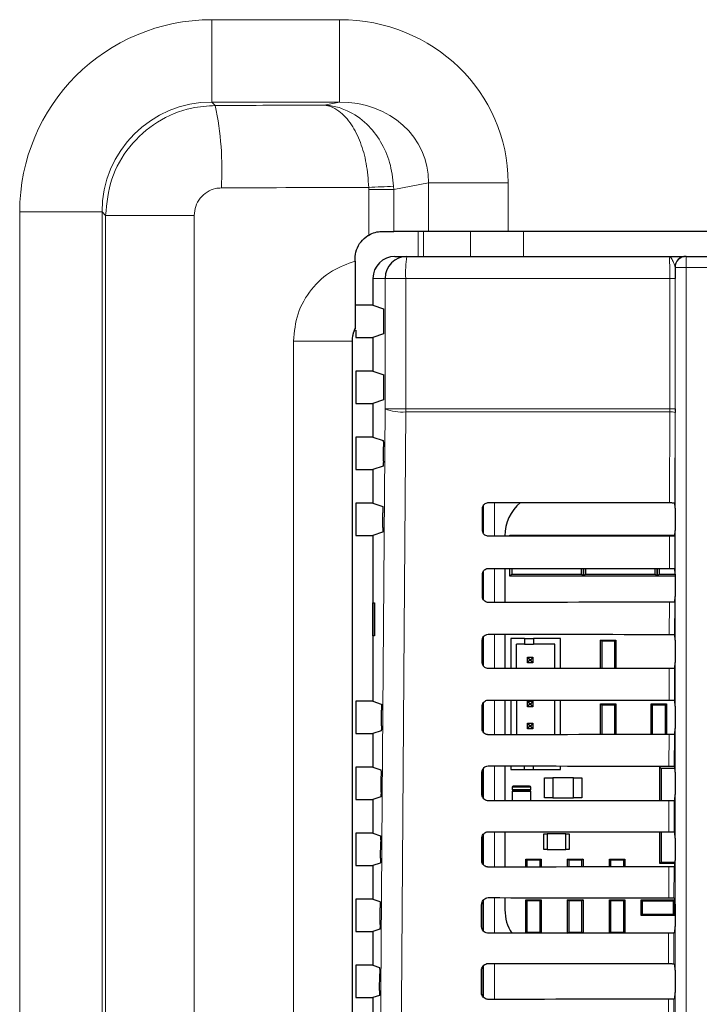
# Paper-space layout 'Blatt3' of a CAD drawing. Header units: millimetres. Extents: x 5 to 418, y 2 to 292.
# Tile 29 of 93: x 97 to 107, y 198 to 213. Entities that reach past the tile are written whole.
import ezdxf

# ---------------------------------------------------------------- set-up
doc = ezdxf.new("R2010")
doc.units = ezdxf.units.MM

psp = doc.layouts.new('Blatt3')

# ---------------------------------------------------------------- linework, layer by layer
at = {"color": 7, "linetype": 'Continuous', "lineweight": 18}
for p, q in [((99.4893, 213.3759), (101.4253, 213.3759)), ((99.4893, 212.1276), (99.4893, 213.3759)), ((101.4253, 212.1276), (101.4253, 213.3759)), ((101.4253, 212.1276), (99.4893, 212.1276)), ((99.4893, 212.1276), (99.5409, 212.0759)), ((101.1918, 212.0819), (101.4253, 212.1276)), ((101.8668, 210.8033), (101.8661, 210.8356)), ((102.2441, 210.8033), (101.8668, 210.8033)), ((101.8668, 210.1127), (101.8668, 210.8033)), ((102.2441, 210.8033), (102.2429, 210.8517)), ((102.771, 210.9064), (102.2441, 210.8033)), ((102.2441, 210.8033), (102.2441, 210.1684)), ((102.771, 210.9064), (103.9784, 210.9064)), ((102.771, 210.1684), (102.771, 210.9064)), ((103.9784, 210.9064), (103.9784, 210.1684)), ((96.5766, 160.5828), (96.5766, 210.4632)), ((97.8249, 210.4632), (96.5766, 210.4632)), ((97.8249, 210.4632), (97.8249, 160.5828)), ((97.8782, 210.4099), (97.8249, 210.4632)), ((97.8782, 160.6361), (97.8782, 210.4099)), ((99.2218, 210.4099), (97.8782, 210.4099)), ((99.2218, 210.4099), (99.2218, 160.6361)), ((102.6156, 209.7897), (102.6156, 210.1684)), ((102.696, 210.1684), (102.696, 209.7897)), ((103.4072, 209.7897), (103.4072, 210.1684)), ((104.2121, 210.1684), (104.2121, 209.7897)), ((106.6766, 209.7897), (106.6766, 209.623)), ((106.51, 209.623), (106.5083, 209.623)), ((106.51, 209.623), (106.6766, 209.623)), ((106.51, 195.6783), (106.51, 209.623)), ((117.1824, 209.623), (106.6766, 209.623)), ((106.6766, 209.623), (106.6766, 195.6783)), ((102.1128, 209.4563), (101.9295, 209.4563)), ((102.4266, 209.4563), (102.1128, 209.4563)), ((102.1128, 207.4785), (102.1128, 209.4563)), ((106.4283, 209.4563), (102.4266, 209.4563)), ((102.4266, 209.4563), (102.4266, 207.4785)), ((106.5089, 209.4563), (106.4283, 209.4563)), ((106.4283, 207.4785), (106.4283, 209.4563)), ((106.5089, 209.4563), (106.5089, 207.4785)), ((100.7246, 174.7058), (100.7246, 208.5069)), ((101.6129, 208.5069), (100.7246, 208.5069)), ((101.6129, 208.5069), (101.6129, 174.7058)), ((101.614, 208.5057), (101.6129, 208.5069)), ((102.4266, 207.4785), (102.1128, 207.4785)), ((102.4266, 207.4785), (106.4283, 207.4785)), ((106.4282, 207.4343), (102.4268, 207.4343)), ((106.425, 206.0591), (106.4282, 207.4343)), ((106.4282, 207.4343), (106.4283, 207.4785)), ((106.5089, 207.4785), (106.4283, 207.4785)), ((106.5088, 207.4233), (106.5056, 206.0577)), ((103.6035, 205.5947), (103.6035, 206.0167)), ((103.7701, 206.061), (103.7701, 205.5504)), ((106.4227, 205.0615), (106.4238, 205.5523)), ((106.5045, 205.5538), (106.5033, 205.06)), ((103.6035, 204.5907), (103.6035, 205.0206)), ((103.7701, 205.0634), (103.7701, 204.5481)), ((106.4204, 204.0638), (106.4215, 204.55)), ((106.5021, 204.5514), (106.501, 204.0624)), ((103.7701, 204.0657), (103.7701, 203.5457)), ((103.6035, 203.5866), (103.6035, 204.0244)), ((106.418, 203.0661), (106.4192, 203.5476)), ((106.4998, 203.5491), (106.4986, 203.0647)), ((103.6035, 202.5825), (103.6035, 203.0282)), ((103.7701, 203.068), (103.7701, 202.5434)), ((106.4157, 202.0685), (106.4168, 202.5453)), ((106.4974, 202.5467), (106.4963, 202.067)), ((103.6035, 201.5783), (103.6035, 202.032)), ((103.7701, 202.0704), (103.7701, 201.541)), ((104.0378, 201.748), (104.3212, 201.748)), ((104.3212, 201.7147), (104.0378, 201.7147)), ((104.0378, 201.6813), (104.3212, 201.6813)), ((106.4134, 201.0708), (106.4145, 201.543)), ((106.4951, 201.5444), (106.494, 201.0694)), ((103.6035, 200.574), (103.6035, 201.0357)), ((103.7701, 201.0727), (103.7701, 200.5387)), ((106.411, 200.0731), (106.4121, 200.5406)), ((106.4927, 200.5421), (106.4916, 200.0717)), ((103.6035, 199.5697), (103.6035, 200.0393)), ((103.7701, 200.075), (103.7701, 199.5364)), ((106.4087, 199.0755), (106.4098, 199.5383)), ((106.4904, 199.5397), (106.4893, 199.074)), ((103.6035, 198.5667), (103.6035, 199.043)), ((103.7701, 199.0774), (103.7701, 198.534)), ((106.4064, 198.0778), (106.4075, 198.5359)), ((106.488, 198.5374), (106.487, 198.0764))]:
    psp.add_line(p, q, dxfattribs=at)
at = {"color": 7, "linetype": 'Continuous', "lineweight": 25}
for p, q in [((102.0749, 210.1684), (102.2441, 210.1684)), ((102.771, 210.1684), (102.2441, 210.1684)), ((103.9784, 210.1684), (102.771, 210.1684)), ((119.8806, 210.1684), (103.9784, 210.1684)), ((101.6582, 209.7177), (101.6582, 209.7517)), ((102.2633, 209.7897), (102.4456, 209.7897)), ((102.4456, 209.7897), (106.4183, 209.7897)), ((106.6749, 209.7897), (106.6766, 209.7897)), ((106.6766, 209.7897), (117.1824, 209.7897)), ((101.9295, 209.4563), (101.9295, 209.0505)), ((101.9295, 209.0505), (101.6723, 209.0505)), ((101.9295, 209.0505), (102.0912, 208.9967)), ((102.0955, 208.6993), (102.0955, 208.9133)), ((101.6582, 208.6926), (101.6582, 208.6998)), ((101.6723, 208.6742), (101.6723, 208.5622)), ((101.6723, 208.5622), (101.9295, 208.5622)), ((102.0912, 208.616), (101.9295, 208.5622)), ((101.9295, 208.5622), (101.9295, 208.0505)), ((101.614, 208.5057), (101.614, 174.7069)), ((101.6723, 208.0505), (101.6723, 207.5622)), ((101.9295, 208.0505), (101.6723, 208.0505)), ((101.9295, 208.0505), (102.0955, 207.9952)), ((102.0955, 207.6993), (102.0955, 207.9952)), ((101.6723, 207.5622), (101.9295, 207.5622)), ((102.0912, 207.616), (101.9295, 207.5622)), ((101.9295, 207.5622), (101.9295, 207.0505)), ((106.5089, 207.4785), (106.5088, 207.4233)), ((101.6723, 207.0505), (101.6723, 206.5622)), ((101.9295, 207.0505), (101.6723, 207.0505)), ((101.9295, 207.0505), (102.0848, 206.9988)), ((102.0875, 206.6856), (102.0891, 206.9044)), ((102.0833, 206.6134), (101.9295, 206.5622)), ((101.6723, 206.5622), (101.9295, 206.5622)), ((101.9295, 206.5622), (101.9295, 206.0505)), ((101.6723, 206.0505), (101.6723, 205.5622)), ((101.9295, 206.0505), (101.6723, 206.0505)), ((101.9295, 206.0505), (102.0778, 206.0011)), ((103.5962, 205.9983), (103.5962, 205.6109)), ((106.5055, 206.0578), (106.5056, 206.0577)), ((102.0805, 205.6833), (102.082, 205.9067)), ((103.5903, 205.6397), (103.5911, 205.973)), ((106.507, 205.9744), (106.507, 205.6382)), ((101.6723, 205.5622), (101.9295, 205.5622)), ((102.0762, 205.611), (101.9295, 205.5622)), ((101.9295, 205.5622), (101.9295, 203.0505)), ((103.9298, 205.5563), (103.9298, 205.5506)), ((104.0045, 205.5647), (104.0185, 205.5506)), ((104.0045, 205.5647), (104.3045, 205.5647)), ((104.0045, 205.5506), (104.0045, 205.5647)), ((104.3045, 205.5647), (104.8212, 205.5647)), ((104.8212, 205.5647), (105.1212, 205.5647)), ((105.108, 205.5515), (105.1212, 205.5647)), ((105.1212, 205.5647), (105.1212, 205.5515)), ((105.1212, 205.5647), (105.1343, 205.5515)), ((105.1212, 205.5647), (105.4212, 205.5647)), ((105.1212, 205.5515), (105.1212, 205.5647)), ((105.4212, 205.5647), (105.9378, 205.5647)), ((105.9378, 205.5647), (106.2378, 205.5647)), ((106.2254, 205.5522), (106.2378, 205.5647)), ((106.2378, 205.5647), (106.2503, 205.5522)), ((106.2378, 205.5647), (106.5062, 205.5647)), ((106.2378, 205.5522), (106.2378, 205.5647)), ((106.2378, 205.5647), (106.2378, 205.5522)), ((106.5056, 205.5549), (106.5045, 205.5538)), ((103.588, 204.6397), (103.5887, 204.973)), ((103.5962, 205.0058), (103.5962, 204.6021)), ((103.9298, 205.0632), (103.9298, 204.5482)), ((104.0045, 204.948), (104.0045, 205.0632)), ((104.0339, 204.9774), (104.0045, 204.948)), ((104.0339, 205.0632), (104.0339, 204.9774)), ((104.0339, 204.9774), (105.0918, 204.9774)), ((105.0918, 204.9774), (105.0918, 205.0623)), ((105.1212, 204.948), (105.0918, 204.9774)), ((105.1212, 205.0623), (105.1212, 204.948)), ((105.1212, 204.948), (105.1212, 205.0623)), ((105.1505, 204.9774), (105.1212, 204.948)), ((105.1505, 205.0623), (105.1505, 204.9774)), ((105.1505, 204.9774), (106.2084, 204.9774)), ((106.2084, 204.9774), (106.2084, 205.0616)), ((106.2378, 204.948), (106.2084, 204.9774)), ((106.2378, 204.948), (106.2378, 205.0616)), ((106.2378, 205.0616), (106.2378, 204.948)), ((106.2672, 204.9774), (106.2378, 204.948)), ((106.2672, 205.0616), (106.2672, 204.9774)), ((106.2672, 204.9774), (106.507, 204.9774)), ((106.5033, 205.06), (106.5056, 205.0578)), ((106.507, 204.9744), (106.507, 204.6382)), ((104.4878, 204.948), (104.0045, 204.948)), ((104.6378, 204.948), (104.4878, 204.948)), ((105.1212, 204.948), (104.6378, 204.948)), ((105.6045, 204.948), (105.1212, 204.948)), ((105.7545, 204.948), (105.6045, 204.948)), ((106.2378, 204.948), (105.7545, 204.948)), ((106.507, 204.948), (106.2378, 204.948)), ((101.9304, 204.5397), (101.9557, 204.5401)), ((101.9304, 204.0397), (101.9304, 204.5397)), ((101.9557, 204.5401), (101.9557, 204.0392)), ((106.5056, 204.5549), (106.5021, 204.5514)), ((103.9298, 204.0656), (103.9298, 203.5459)), ((106.501, 204.0624), (106.5056, 204.0578)), ((101.9557, 204.0392), (101.9304, 204.0397)), ((103.5856, 203.6397), (103.5864, 203.973)), ((103.5962, 204.0132), (103.5962, 203.5974)), ((104.02, 204.001), (104.02, 203.5459)), ((104.2284, 204.001), (104.02, 204.001)), ((104.1034, 203.546), (104.1034, 203.9176)), ((104.2284, 203.9176), (104.1034, 203.9176)), ((104.2284, 204.001), (104.2284, 203.9176)), ((104.2284, 204.001), (104.3617, 204.001)), ((104.2284, 203.9176), (104.3617, 203.9176)), ((104.3617, 204.001), (104.3617, 203.9176)), ((104.77, 204.001), (104.3617, 204.001)), ((104.6867, 203.9176), (104.3617, 203.9176)), ((104.6867, 203.5465), (104.6867, 203.9176)), ((104.77, 203.5465), (104.77, 204.001)), ((105.3795, 203.547), (105.3795, 203.9763)), ((105.3957, 203.9602), (105.3795, 203.9763)), ((105.3795, 203.9763), (105.6128, 203.9763)), ((105.3957, 203.9602), (105.3957, 203.547)), ((105.5967, 203.9602), (105.3957, 203.9602)), ((105.6128, 203.9763), (105.5967, 203.9602)), ((105.5967, 203.5471), (105.5967, 203.9602)), ((105.6128, 203.9763), (105.6128, 203.5471)), ((106.507, 203.9744), (106.507, 203.6382)), ((104.27, 203.7176), (104.3034, 203.6843)), ((104.27, 203.7176), (104.3534, 203.7176)), ((104.27, 203.6343), (104.27, 203.7176)), ((104.27, 203.6343), (104.3034, 203.6676)), ((104.3534, 203.6343), (104.27, 203.6343)), ((104.3034, 203.6843), (104.32, 203.6843)), ((104.3034, 203.6676), (104.3034, 203.6843)), ((104.32, 203.6676), (104.3034, 203.6676)), ((104.3534, 203.7176), (104.32, 203.6843)), ((104.32, 203.6843), (104.32, 203.6676)), ((104.3534, 203.6343), (104.32, 203.6676)), ((104.3534, 203.7176), (104.3534, 203.6343)), ((106.5056, 203.5549), (106.4998, 203.5491)), ((101.6723, 203.0505), (101.6723, 202.5622)), ((101.9295, 203.0505), (101.6723, 203.0505)), ((101.9295, 203.0505), (102.0567, 203.0082)), ((103.5962, 203.0188), (103.5962, 202.5934)), ((103.9298, 203.0679), (103.9298, 202.5435)), ((104.02, 203.0678), (104.02, 202.5436)), ((104.1034, 203.0678), (104.1034, 202.5437)), ((104.27, 203.051), (104.3034, 203.0176)), ((104.27, 202.9676), (104.27, 203.051)), ((104.27, 203.051), (104.3534, 203.051)), ((104.3034, 203.001), (104.3034, 203.0176)), ((104.3034, 203.0176), (104.32, 203.0176)), ((104.3534, 203.051), (104.32, 203.0176)), ((104.32, 203.0176), (104.32, 203.001)), ((104.3534, 203.051), (104.3534, 202.9676)), ((104.6867, 202.5441), (104.6867, 203.0673)), ((104.77, 202.5442), (104.77, 203.0672)), ((106.4986, 203.0647), (106.5056, 203.0578)), ((102.0593, 202.6762), (102.0609, 202.9138)), ((103.5833, 202.6397), (103.5841, 202.973)), ((104.27, 202.9676), (104.3034, 203.001)), ((104.3534, 202.9676), (104.27, 202.9676)), ((104.32, 203.001), (104.3034, 203.001)), ((104.3534, 202.9676), (104.32, 203.001)), ((105.3957, 202.9935), (105.3795, 203.0097)), ((105.3795, 203.0097), (105.6128, 203.0097)), ((105.3795, 202.5446), (105.3795, 203.0097)), ((105.3957, 202.9935), (105.3957, 202.5447)), ((105.5967, 202.9935), (105.3957, 202.9935)), ((105.6128, 203.0097), (105.5967, 202.9935)), ((105.5967, 202.5448), (105.5967, 202.9935)), ((105.6128, 203.0097), (105.6128, 202.5448)), ((106.1462, 202.5451), (106.1462, 203.0097)), ((106.1623, 202.9935), (106.1462, 203.0097)), ((106.1462, 203.0097), (106.3795, 203.0097)), ((106.1623, 202.9935), (106.1623, 202.5451)), ((106.3633, 202.9935), (106.1623, 202.9935)), ((106.3795, 203.0097), (106.3633, 202.9935)), ((106.3633, 202.5453), (106.3633, 202.9935)), ((106.3795, 203.0097), (106.3795, 202.5453)), ((106.507, 202.9744), (106.507, 202.6382)), ((104.27, 202.7176), (104.3034, 202.6843)), ((104.27, 202.6343), (104.27, 202.7176)), ((104.27, 202.7176), (104.3534, 202.7176)), ((104.3534, 202.7176), (104.32, 202.6843)), ((104.3534, 202.7176), (104.3534, 202.6343)), ((102.055, 202.604), (101.9295, 202.5622)), ((104.27, 202.6343), (104.3034, 202.6676)), ((104.3534, 202.6343), (104.27, 202.6343)), ((104.3034, 202.6676), (104.3034, 202.6843)), ((104.3034, 202.6843), (104.32, 202.6843)), ((104.32, 202.6676), (104.3034, 202.6676)), ((104.32, 202.6843), (104.32, 202.6676)), ((104.3534, 202.6343), (104.32, 202.6676)), ((101.6723, 202.5622), (101.9295, 202.5622)), ((101.9295, 202.5622), (101.9295, 202.0505)), ((106.5056, 202.5549), (106.4974, 202.5467)), ((101.6723, 202.0505), (101.6723, 201.5622)), ((101.9295, 202.0505), (101.6723, 202.0505)), ((101.9295, 202.0505), (102.0496, 202.0105)), ((103.5809, 201.6397), (103.5817, 201.973)), ((103.5962, 202.0226), (103.5962, 201.5893)), ((103.9298, 202.0702), (103.9298, 201.5412)), ((104.02, 202.0702), (104.02, 202.0176)), ((104.02, 202.0176), (104.2284, 202.0176)), ((104.2284, 202.0176), (104.2284, 202.07)), ((104.2284, 202.0176), (104.3617, 202.0176)), ((104.3617, 202.0176), (104.3617, 202.0699)), ((104.3617, 202.0176), (104.77, 202.0176)), ((104.77, 202.0176), (104.77, 202.0696)), ((106.2795, 202.0522), (106.2979, 202.0338)), ((106.2795, 201.5429), (106.2795, 202.0522)), ((106.5028, 202.0338), (106.2979, 202.0338)), ((106.2979, 202.0338), (106.2979, 201.5429)), ((106.4963, 202.067), (106.5056, 202.0578)), ((106.5069, 202.0041), (106.5028, 202.0338)), ((106.5033, 202.0435), (106.5064, 202.0435)), ((106.507, 201.9744), (106.507, 201.6382)), ((102.0522, 201.6739), (102.0539, 201.9161)), ((104.5295, 201.5897), (104.5295, 201.8897)), ((104.5295, 201.8897), (104.6562, 201.8897)), ((104.6562, 201.8897), (104.6562, 201.5897)), ((104.9695, 201.8897), (104.6562, 201.8897)), ((104.9695, 201.5897), (104.9695, 201.8897)), ((104.9695, 201.8897), (105.0962, 201.8897)), ((105.0962, 201.8897), (105.0962, 201.5897)), ((104.0378, 201.748), (104.0378, 201.7147)), ((104.0378, 201.6813), (104.0378, 201.5413)), ((104.3045, 201.7647), (104.0545, 201.7647)), ((104.3045, 201.698), (104.0545, 201.698)), ((104.0545, 201.698), (104.3045, 201.698)), ((104.3212, 201.7147), (104.3212, 201.748)), ((104.3212, 201.5415), (104.3212, 201.6813)), ((101.6723, 201.5622), (101.9295, 201.5622)), ((102.0479, 201.6016), (101.9295, 201.5622)), ((101.9295, 201.5622), (101.9295, 201.0505)), ((104.6562, 201.5897), (104.5295, 201.5897)), ((104.6562, 201.5897), (104.9695, 201.5897)), ((105.0962, 201.5897), (104.9695, 201.5897)), ((106.5056, 201.5549), (106.4951, 201.5444)), ((101.6723, 201.0505), (101.6723, 200.5622)), ((101.9295, 201.0505), (101.6723, 201.0505)), ((101.9295, 201.0505), (102.0426, 201.0128)), ((103.5786, 200.6397), (103.5794, 200.973)), ((103.5962, 201.0264), (103.5962, 200.5851)), ((103.9298, 201.0726), (103.9298, 200.5388)), ((104.5212, 200.8022), (104.5212, 201.0438)), ((104.5212, 201.0438), (104.5712, 201.0438)), ((104.8545, 201.0438), (104.5712, 201.0438)), ((104.5712, 201.0438), (104.5712, 200.8022)), ((104.8545, 200.8022), (104.8545, 201.0438)), ((104.8545, 201.0438), (104.9045, 201.0438)), ((104.9045, 201.0438), (104.9045, 200.8022)), ((106.2795, 200.5938), (106.2795, 201.0709)), ((106.2979, 201.0709), (106.2979, 200.6122)), ((106.494, 201.0694), (106.5056, 201.0578)), ((106.507, 200.9744), (106.507, 200.6382)), ((102.0451, 200.6715), (102.0469, 200.9185)), ((104.5712, 200.8022), (104.5212, 200.8022)), ((104.5712, 200.8022), (104.8545, 200.8022)), ((104.9045, 200.8022), (104.8545, 200.8022)), ((104.2623, 200.6435), (104.2462, 200.6597)), ((104.2462, 200.6597), (104.4795, 200.6597)), ((104.2462, 200.5391), (104.2462, 200.6597)), ((104.2623, 200.6435), (104.2623, 200.5391)), ((104.4633, 200.6435), (104.2623, 200.6435)), ((104.4795, 200.6597), (104.4633, 200.6435)), ((104.4633, 200.5393), (104.4633, 200.6435)), ((104.4795, 200.6597), (104.4795, 200.5393)), ((104.8795, 200.5396), (104.8795, 200.6597)), ((104.8957, 200.6435), (104.8795, 200.6597)), ((104.8795, 200.6597), (105.1128, 200.6597)), ((104.8957, 200.6435), (104.8957, 200.5396)), ((105.0967, 200.6435), (104.8957, 200.6435)), ((105.1128, 200.6597), (105.0967, 200.6435)), ((105.0967, 200.5398), (105.0967, 200.6435)), ((105.1128, 200.6597), (105.1128, 200.5398)), ((105.5128, 200.54), (105.5128, 200.6597)), ((105.529, 200.6435), (105.5128, 200.6597)), ((105.5128, 200.6597), (105.7462, 200.6597)), ((105.529, 200.6435), (105.529, 200.5401)), ((105.73, 200.6435), (105.529, 200.6435)), ((105.7462, 200.6597), (105.73, 200.6435)), ((105.73, 200.5402), (105.73, 200.6435)), ((105.7462, 200.6597), (105.7462, 200.5402)), ((101.6723, 200.5622), (101.9295, 200.5622)), ((102.0409, 200.5992), (101.9295, 200.5622)), ((101.9295, 200.5622), (101.9295, 200.0505)), ((106.2979, 200.6122), (106.2795, 200.5938)), ((106.5068, 200.5938), (106.2795, 200.5938)), ((106.2979, 200.6122), (106.5069, 200.6122)), ((106.5056, 200.5549), (106.4927, 200.5421)), ((101.6723, 200.0505), (101.6723, 199.5622)), ((101.9295, 200.0505), (101.6723, 200.0505)), ((101.9295, 200.0505), (102.0356, 200.0152)), ((103.9298, 200.0749), (103.9298, 199.8897)), ((104.2623, 200.0268), (104.2462, 200.043)), ((104.2462, 200.043), (104.4795, 200.043)), ((104.2462, 199.5368), (104.2462, 200.043)), ((104.4795, 200.043), (104.4633, 200.0268)), ((104.4795, 200.043), (104.4795, 199.5369)), ((104.8795, 199.5373), (104.8795, 200.043)), ((104.8957, 200.0268), (104.8795, 200.043)), ((104.8795, 200.043), (105.1128, 200.043)), ((105.1128, 200.043), (105.0967, 200.0268)), ((105.1128, 200.043), (105.1128, 199.5374)), ((105.5128, 199.5377), (105.5128, 200.043)), ((105.529, 200.0268), (105.5128, 200.043)), ((105.5128, 200.043), (105.7462, 200.043)), ((105.7462, 200.043), (105.73, 200.0268)), ((105.7462, 200.043), (105.7462, 199.5379)), ((105.9928, 200.0397), (106.009, 200.0235)), ((105.9928, 199.8063), (105.9928, 200.0397)), ((105.9928, 200.0397), (106.4995, 200.0397)), ((106.4833, 200.0235), (106.4995, 200.0397)), ((106.4916, 200.0717), (106.5056, 200.0578)), ((106.4995, 200.0397), (106.4995, 199.8063)), ((102.0381, 199.6692), (102.0399, 199.9208)), ((103.5763, 199.6397), (103.577, 199.973)), ((103.5962, 200.0302), (103.5962, 199.5809)), ((104.2623, 200.0268), (104.2623, 199.5525)), ((104.4633, 200.0268), (104.2623, 200.0268)), ((104.4633, 199.5525), (104.4633, 200.0268)), ((104.8957, 200.0268), (104.8957, 199.5525)), ((105.0967, 200.0268), (104.8957, 200.0268)), ((105.0967, 199.5525), (105.0967, 200.0268)), ((105.529, 200.0268), (105.529, 199.5525)), ((105.73, 200.0268), (105.529, 200.0268)), ((105.73, 199.5525), (105.73, 200.0268)), ((106.009, 200.0235), (106.009, 199.8225)), ((106.4833, 200.0235), (106.009, 200.0235)), ((106.4833, 199.8225), (106.4833, 200.0235)), ((106.507, 199.9744), (106.507, 199.6382)), ((106.009, 199.8225), (105.9928, 199.8063)), ((106.4995, 199.8063), (105.9928, 199.8063)), ((106.009, 199.8225), (106.4833, 199.8225)), ((106.4995, 199.8063), (106.4833, 199.8225)), ((102.0338, 199.5969), (101.9295, 199.5622)), ((101.6723, 199.5622), (101.9295, 199.5622)), ((101.9295, 199.5622), (101.9295, 199.0505)), ((104.2466, 199.5368), (104.2623, 199.5525)), ((104.2623, 199.5525), (104.4633, 199.5525)), ((104.4633, 199.5525), (104.4789, 199.5369)), ((104.8804, 199.5373), (104.8957, 199.5525)), ((104.8957, 199.5525), (105.0967, 199.5525)), ((105.0967, 199.5525), (105.1117, 199.5374)), ((105.5142, 199.5377), (105.529, 199.5525)), ((105.529, 199.5525), (105.73, 199.5525)), ((105.73, 199.5525), (105.7446, 199.5379)), ((106.5056, 199.5549), (106.4904, 199.5397)), ((101.6723, 199.0505), (101.6723, 198.5622)), ((101.9295, 199.0505), (101.6723, 199.0505)), ((101.9295, 199.0505), (102.0285, 199.0175)), ((103.5962, 199.0339), (103.5962, 198.5766)), ((106.4893, 199.074), (106.5056, 199.0578)), ((102.031, 198.6668), (102.0328, 198.9231)), ((103.5739, 198.6397), (103.5747, 198.973)), ((106.507, 198.9744), (106.507, 198.6382)), ((101.6723, 198.5622), (101.9295, 198.5622)), ((102.0267, 198.5945), (101.9295, 198.5622)), ((101.9295, 198.5622), (101.9295, 198.0505)), ((106.5056, 198.5549), (106.488, 198.5374))]:
    psp.add_line(p, q, dxfattribs=at)
at = {"color": 7, "linetype": 'Continuous', "lineweight": 18, "flags": 128}
for points in [[(102.0297, 195.6847), (102.0712, 201.5795), (102.1128, 207.4785)], [(102.4268, 207.4343), (102.4221, 206.7736), (102.4034, 204.1308), (102.3434, 195.6405)]]:
    psp.add_lwpolyline(points, dxfattribs=at)
at = {"color": 7, "linetype": 'Continuous', "lineweight": 18}
for centre, radius, start, end in [((94.7989, 211.0981), 4.8418, 356.79857, 11.65202), ((99.2331, 276.8424), 66.0593, 272.284326, 272.611437), ((103.9024, 209.5394), 1.4781, 170.252, 183.22138), ((106.6766, 209.623), 0.1667, 90.00436, 180.00436), ((102.3636, 208.1227), 0.6913, 248.72712, 275.24722), ((108.2268, 207.4785), 5.8001, 179.99924, 180.43593), ((106.4467, 207.2695), 0.1659, 67.99669, 96.38698)]:
    psp.add_arc(centre, radius, start, end, dxfattribs=at)
at = {"color": 7, "linetype": 'Continuous', "lineweight": 25}
for centre, radius, start, end in [((102.4459, 209.4566), 0.3331, 90.03931, 180.03926), ((106.6749, 209.623), 0.1667, 90.00436, 180.00436), ((104.5907, 205.5563), 0.6608, 130.24926, 180), ((106.6128, 202.0338), 0.11, 174.94204, 180), ((104.0545, 201.748), 0.0167, 90, 180), ((104.0545, 201.7147), 0.0167, 180, 270), ((104.0545, 201.6813), 0.0167, 90, 180), ((104.3045, 201.748), 0.0167, 0, 90), ((104.3045, 201.7147), 0.0167, 270, 0), ((104.3045, 201.6813), 0.0167, 0, 90), ((104.5907, 199.8897), 0.6608, 180, 212.29556)]:
    psp.add_arc(centre, radius, start, end, dxfattribs=at)
at = {"color": 7, "linetype": 'Continuous', "lineweight": 18}
for centre, major_axis, ratio, start_param, end_param in [((99.4973, 210.4552), (-2.0681, 2.0681), 0.9972647, 5.4991567, 7.0672139), ((101.3902, 210.8724), (-2.5433, -0.4974), 0.9646906, 2.9551027, 4.5123531), ((99.4973, 210.4552), (-1.1866, 1.1866), 0.9931952, 5.4991567, 7.0672139), ((101.3902, 210.8724), (1.3599, 0.266), 0.9021093, 6.0966954, 7.6539458), ((111.9295, 203.2998), (167.9167, 0), 0.0524078, 1.6347866, 1.6446415), ((111.9295, 202.0515), (166.6667, 0), 0.0528008, 1.6312132, 1.6446415)]:
    psp.add_ellipse(centre, major_axis=major_axis, ratio=ratio, start_param=start_param, end_param=end_param, dxfattribs=at)
at = {"color": 7, "linetype": 'Continuous', "lineweight": 25}
for centre, major_axis, ratio, start_param, end_param in [((102.2633, 209.4563), (-0.3338, 0), 0.9986295, 4.712389, 6.2831853), ((102.0911, 208.9133), (0, 0.0833), 0.0524078, 4.712389, 6.265732), ((102.0312, 208.5046), (0.2954, -0.2954), 0.9972647, 3.4609248, 3.9256213), ((102.0911, 208.6993), (0, 0.0833), 0.0524078, 3.1590459, 4.712389), ((102.0911, 207.6993), (0, 0.0833), 0.0524078, 3.1590459, 4.712389), ((111.9295, 208.9703), (166.8688, 0), 0.0174551, 4.6629288, 4.6793961), ((106.5056, 205.9744), (0, 0.0833), 0.0174551, 4.712389, 6.2302814), ((111.9295, 202.656), (166.0239, 0), 0.0174551, 1.6039642, 1.6205084), ((106.5056, 205.6382), (0, 0.0833), 0.0174551, 3.1590459, 4.712389), ((111.9295, 207.9703), (166.735, 0), 0.0174551, 4.662889, 4.6793557), ((106.5056, 204.9744), (0, 0.0833), 0.0174551, 4.712389, 6.265732), ((111.9295, 201.656), (165.8901, 0), 0.0174551, 1.6040051, 1.6205486), ((106.5056, 204.6382), (0, 0.0833), 0.0174551, 3.1590459, 4.712389), ((111.9295, 206.9703), (166.6012, 0), 0.0174551, 4.6628493, 4.6793152), ((106.5056, 203.9744), (0, 0.0833), 0.0174551, 4.712389, 6.265732), ((106.5056, 203.6382), (0, 0.0833), 0.0174551, 3.1590459, 4.712389), ((111.9295, 200.6559), (165.7563, 0), 0.0174551, 1.6040461, 1.6205888), ((111.9295, 205.9703), (166.4674, 0), 0.0174551, 4.6628094, 4.6792746), ((106.5056, 202.9744), (0, 0.0833), 0.0174551, 4.712389, 6.265732), ((106.5056, 202.6382), (0, 0.0833), 0.0174551, 3.1590459, 4.712389), ((111.9295, 199.6559), (165.6225, 0), 0.0174551, 1.6040871, 1.620629), ((111.9295, 204.9703), (166.3336, 0), 0.0174551, 4.6627695, 4.6792339), ((106.5056, 201.9744), (0, 0.0833), 0.0174551, 4.712389, 6.265732), ((111.9295, 198.6559), (165.4887, 0), 0.0174551, 1.6041282, 1.6206693), ((106.5056, 201.6382), (0, 0.0833), 0.0174551, 3.1590459, 4.712389), ((111.9295, 203.9702), (166.1998, 0), 0.0174551, 4.6627295, 4.6791932), ((106.5056, 200.9744), (0, 0.0833), 0.0174551, 4.712389, 6.265732), ((106.5056, 200.6382), (0, 0.0833), 0.0174551, 3.1590459, 4.712389), ((111.9295, 197.6559), (165.3549, 0), 0.0174551, 1.6041693, 1.6207097), ((111.9295, 202.9702), (166.066, 0), 0.0174551, 4.6626895, 4.6791524), ((106.5056, 199.9744), (0, 0.0833), 0.0174551, 4.712389, 6.265732), ((106.5056, 199.6382), (0, 0.0833), 0.0174551, 3.1590459, 4.712389), ((111.9295, 196.6559), (165.2211, 0), 0.0174551, 1.6042105, 1.6207502), ((111.9295, 201.9702), (165.9322, 0), 0.0174551, 4.6626494, 4.6791115), ((106.5056, 198.9744), (0, 0.0833), 0.0174551, 4.712389, 6.265732), ((106.5056, 198.6382), (0, 0.0833), 0.0174551, 3.1590459, 4.712389), ((111.9295, 195.6559), (165.0873, 0), 0.0174551, 1.6042518, 1.6207907)]:
    psp.add_ellipse(centre, major_axis=major_axis, ratio=ratio, start_param=start_param, end_param=end_param, dxfattribs=at)
at = {"color": 7, "linetype": 'Continuous', "lineweight": 18}
for points, knots in [([(97.8782, 210.4099), (97.897, 210.5975), (97.9347, 210.9725), (98.2234, 211.4723), (98.6476, 211.8492), (99.1143, 212.0472), (99.421, 212.0679), (99.5409, 212.0759)], [0, 0, 0, 0, 0.2154015, 0.43078161, 0.6462584, 0.86166457, 1, 1, 1, 1]), ([(102.2429, 210.8517), (102.2286, 210.9742), (102.2004, 211.216), (102.0514, 211.5424), (101.8329, 211.8198), (101.5825, 211.9903), (101.3802, 212.0575), (101.2724, 212.0754), (101.227, 212.0798), (101.2072, 212.0811), (101.1985, 212.0816), (101.1944, 212.0818), (101.1925, 212.0819), (101.1918, 212.0819)], [0, 0, 0, 0, 0.1836223, 0.3623589, 0.550359, 0.7677392, 0.9021513, 0.9573517, 0.9813074, 0.9917989, 0.9964012, 0.998525, 1, 1, 1, 1]), ([(101.8661, 210.8356), (101.857, 210.9583), (101.8389, 211.2005), (101.7435, 211.5292), (101.6035, 211.8099), (101.4429, 211.9843), (101.313, 212.0546), (101.2437, 212.0741), (101.2145, 212.0792), (101.2017, 212.0809), (101.1961, 212.0815), (101.1934, 212.0818), (101.1923, 212.0819), (101.1918, 212.0819)], [0, 0, 0, 0, 0.1836388, 0.3623766, 0.5503643, 0.7677303, 0.9020631, 0.9573204, 0.9812965, 0.9917947, 0.9963995, 0.9985249, 1, 1, 1, 1]), ([(99.6332, 210.8277), (99.6034, 210.8256), (99.5273, 210.8203), (99.4116, 210.7706), (99.3067, 210.676), (99.2355, 210.5508), (99.2263, 210.4569), (99.2218, 210.4099)], [0, 0, 0, 0, 0.1377217, 0.3524744, 0.5678846, 0.7837748, 1, 1, 1, 1]), ([(106.4283, 209.4563), (106.4282, 209.4938), (106.428, 209.5687), (106.4263, 209.6685), (106.4237, 209.7439), (106.4209, 209.7839), (106.419, 209.788), (106.4183, 209.7897)], [0, 0, 0, 0, 0.2142796, 0.4285866, 0.6430662, 0.8578514, 1, 1, 1, 1]), ([(106.5083, 209.623), (106.5056, 209.6362), (106.4985, 209.6705), (106.4679, 209.7365), (106.442, 209.7812), (106.4247, 209.7896), (106.4184, 209.7897), (106.4183, 209.7897)], [0, 0, 0, 0, 0.17449785, 0.45240556, 0.79883854, 0.99642303, 1, 1, 1, 1]), ([(100.7246, 208.5069), (100.7385, 208.648), (100.7663, 208.9304), (100.9836, 209.3037), (101.2888, 209.5849), (101.5402, 209.6752), (101.6582, 209.7177)], [0, 0, 0, 0, 0.25694, 0.514148, 0.7717202, 1, 1, 1, 1]), ([(101.6582, 208.6998), (101.65, 208.682), (101.622, 208.6215), (101.6167, 208.5544), (101.6129, 208.5069)], [0, 0, 0, 0, 0.2931796, 1, 1, 1, 1])]:
    psp.add_open_spline(points, degree=3, knots=knots, dxfattribs=at)
at = {"color": 7, "linetype": 'Continuous', "lineweight": 25}
for points, knots in [([(101.6582, 209.7517), (101.6628, 209.7985), (101.672, 209.8921), (101.7436, 210.0165), (101.8178, 210.0837), (101.8623, 210.1101), (101.8668, 210.1127)], [0, 0, 0, 0, 0.3212782, 0.6425467, 0.9640972, 1, 1, 1, 1]), ([(101.8668, 210.1127), (101.8989, 210.1281), (101.9631, 210.1589), (102.0352, 210.1679), (102.0699, 210.1683), (102.0749, 210.1684)], [0, 0, 0, 0, 0.4607907, 0.9218483, 1, 1, 1, 1]), ([(106.4183, 209.7897), (106.4186, 209.7897), (106.4712, 209.7897), (106.5564, 209.7897), (106.6379, 209.7897), (106.6485, 209.7897), (106.6492, 209.7897)], [0, 0, 0, 0, 0.0036444, 0.5669873, 0.9718875, 1, 1, 1, 1]), ([(101.6582, 209.7177), (101.6582, 209.6113), (101.6582, 209.399), (101.6582, 209.1064), (101.6582, 208.8858), (101.6582, 208.7441), (101.6582, 208.7104), (101.6582, 208.6998)], [0, 0, 0, 0, 0.227391, 0.4540358, 0.7060165, 0.9072936, 1, 1, 1, 1]), ([(106.5083, 209.623), (106.5084, 209.6134), (106.5087, 209.5607), (106.5088, 209.5033), (106.5089, 209.4563)], [0, 0, 0, 0, 0.181685, 1, 1, 1, 1]), ([(102.0848, 206.9988), (102.0853, 206.9977), (102.0863, 206.9955), (102.0876, 206.9806), (102.0886, 206.9589), (102.0891, 206.9323), (102.0891, 206.9136), (102.0891, 206.9044)], [0, 0, 0, 0, 0.2016526, 0.4033255, 0.6044083, 0.8042902, 1, 1, 1, 1]), ([(102.0875, 206.6856), (102.0874, 206.6765), (102.0872, 206.6582), (102.0863, 206.6355), (102.085, 206.6195), (102.084, 206.6139), (102.0834, 206.6134), (102.0833, 206.6134)], [0, 0, 0, 0, 0.2359147, 0.471797, 0.7085457, 0.9467446, 1, 1, 1, 1]), ([(102.0778, 206.0011), (102.0783, 206), (102.0792, 205.9978), (102.0806, 205.9829), (102.0815, 205.9613), (102.0821, 205.9346), (102.0821, 205.916), (102.082, 205.9067)], [0, 0, 0, 0, 0.2016552, 0.4033307, 0.6044153, 0.8042968, 1, 1, 1, 1]), ([(103.5911, 205.973), (103.5913, 205.9769), (103.5918, 205.9908), (103.5994, 206.014), (103.6177, 206.0384), (103.6431, 206.0552), (103.6651, 206.0608), (103.6773, 206.0611), (103.6795, 206.0611)], [0, 0, 0, 0, 0.0850535, 0.3019905, 0.5196115, 0.7367694, 0.9522337, 1, 1, 1, 1]), ([(106.425, 206.0591), (106.4343, 206.0591), (106.4529, 206.0591), (106.4773, 206.0588), (106.4955, 206.0584), (106.5039, 206.0581), (106.5052, 206.0578), (106.5055, 206.0578)], [0, 0, 0, 0, 0.225254, 0.4504807, 0.6764687, 0.9039241, 1, 1, 1, 1]), ([(102.0805, 205.6833), (102.0803, 205.6742), (102.0801, 205.6559), (102.0792, 205.6331), (102.078, 205.6172), (102.0769, 205.6116), (102.0763, 205.6111), (102.0762, 205.611)], [0, 0, 0, 0, 0.23591216, 0.47179193, 0.70853945, 0.94673944, 1, 1, 1, 1]), ([(103.6795, 205.5503), (103.6757, 205.5505), (103.6619, 205.551), (103.6389, 205.5583), (103.6144, 205.576), (103.5973, 205.6008), (103.5908, 205.6234), (103.5904, 205.6365), (103.5903, 205.6397)], [0, 0, 0, 0, 0.0819832, 0.2941466, 0.5056511, 0.7175519, 0.931033, 1, 1, 1, 1]), ([(106.5045, 205.5538), (106.5034, 205.5536), (106.5011, 205.5533), (106.4861, 205.5528), (106.4643, 205.5525), (106.4421, 205.5524), (106.4283, 205.5523), (106.4238, 205.5523)], [0, 0, 0, 0, 0.2249122, 0.4498651, 0.6736204, 0.8949376, 1, 1, 1, 1]), ([(103.5887, 204.973), (103.5889, 204.9772), (103.5896, 204.9916), (103.5975, 205.0155), (103.6164, 205.0404), (103.6426, 205.0575), (103.6651, 205.0632), (103.6774, 205.0634), (103.6795, 205.0635)], [0, 0, 0, 0, 0.0885369, 0.3054942, 0.5231207, 0.7402623, 0.9556958, 1, 1, 1, 1]), ([(106.4227, 205.0615), (106.432, 205.0615), (106.4506, 205.0614), (106.475, 205.0612), (106.4931, 205.0608), (106.5019, 205.0604), (106.503, 205.0601), (106.5033, 205.06)], [0, 0, 0, 0, 0.22000786, 0.43998906, 0.66071382, 0.88287193, 1, 1, 1, 1]), ([(103.6795, 204.548), (103.6754, 204.5482), (103.6612, 204.5487), (103.6374, 204.5564), (103.6124, 204.5747), (103.5949, 204.6003), (103.5884, 204.6233), (103.5881, 204.6366), (103.588, 204.6397)], [0, 0, 0, 0, 0.0853594, 0.2975052, 0.5090059, 0.7209231, 0.9344343, 1, 1, 1, 1]), ([(106.5021, 204.5514), (106.501, 204.5513), (106.4988, 204.5509), (106.4837, 204.5505), (106.4619, 204.5502), (106.4397, 204.55), (106.4259, 204.55), (106.4215, 204.55)], [0, 0, 0, 0, 0.2249182, 0.4498771, 0.6736383, 0.8949613, 1, 1, 1, 1]), ([(103.5864, 203.973), (103.5866, 203.9774), (103.5873, 203.9924), (103.5956, 204.0171), (103.6151, 204.0425), (103.6421, 204.0599), (103.665, 204.0655), (103.6775, 204.0658), (103.6795, 204.0658)], [0, 0, 0, 0, 0.0918409, 0.3088174, 0.5264491, 0.7435751, 0.9589796, 1, 1, 1, 1]), ([(106.4204, 204.0638), (106.4297, 204.0638), (106.4482, 204.0637), (106.4726, 204.0635), (106.4908, 204.0631), (106.4996, 204.0627), (106.5006, 204.0625), (106.501, 204.0624)], [0, 0, 0, 0, 0.2200138, 0.4400009, 0.6607316, 0.8828958, 1, 1, 1, 1]), ([(103.6795, 203.5457), (103.6751, 203.5458), (103.6604, 203.5465), (103.6359, 203.5545), (103.6104, 203.5734), (103.5926, 203.5997), (103.5861, 203.6232), (103.5857, 203.6366), (103.5856, 203.6397)], [0, 0, 0, 0, 0.0885636, 0.3006931, 0.5121907, 0.724124, 0.9376639, 1, 1, 1, 1]), ([(106.4998, 203.5491), (106.4987, 203.5489), (106.4965, 203.5486), (106.4814, 203.5482), (106.4596, 203.5478), (106.4374, 203.5477), (106.4236, 203.5477), (106.4192, 203.5476)], [0, 0, 0, 0, 0.2249241, 0.449889, 0.6736562, 0.8949851, 1, 1, 1, 1]), ([(103.5841, 202.973), (103.5843, 202.9777), (103.585, 202.9932), (103.5938, 203.0186), (103.6139, 203.0446), (103.6416, 203.0623), (103.665, 203.0679), (103.6776, 203.0681), (103.6795, 203.0681)], [0, 0, 0, 0, 0.0949792, 0.3119739, 0.5296104, 0.7467217, 0.9620986, 1, 1, 1, 1]), ([(106.418, 203.0661), (106.4273, 203.0661), (106.4459, 203.0661), (106.4703, 203.0658), (106.4885, 203.0654), (106.4973, 203.065), (106.4983, 203.0648), (106.4986, 203.0647)], [0, 0, 0, 0, 0.2200197, 0.4400127, 0.6607494, 0.8829196, 1, 1, 1, 1]), ([(102.0567, 203.0082), (102.0572, 203.0071), (102.0582, 203.0049), (102.0595, 202.9899), (102.0604, 202.9683), (102.061, 202.9416), (102.061, 202.923), (102.0609, 202.9138)], [0, 0, 0, 0, 0.201663, 0.4033465, 0.6044361, 0.8043168, 1, 1, 1, 1]), ([(102.0593, 202.6762), (102.0592, 202.6671), (102.0589, 202.6488), (102.058, 202.6261), (102.0568, 202.6101), (102.0557, 202.6045), (102.0551, 202.604), (102.055, 202.604)], [0, 0, 0, 0, 0.2359045, 0.4717765, 0.7085205, 0.946724, 1, 1, 1, 1]), ([(103.6795, 202.5433), (103.6749, 202.5435), (103.6596, 202.5442), (103.6344, 202.5526), (103.6083, 202.5721), (103.5902, 202.5991), (103.5837, 202.6231), (103.5834, 202.6367), (103.5833, 202.6397)], [0, 0, 0, 0, 0.0916086, 0.3037232, 0.5152183, 0.7271671, 0.9407346, 1, 1, 1, 1]), ([(106.4974, 202.5467), (106.4963, 202.5466), (106.4941, 202.5462), (106.479, 202.5458), (106.4572, 202.5455), (106.435, 202.5453), (106.4212, 202.5453), (106.4168, 202.5453)], [0, 0, 0, 0, 0.2249301, 0.449901, 0.6736741, 0.8950089, 1, 1, 1, 1]), ([(102.0496, 202.0105), (102.0501, 202.0094), (102.0511, 202.0072), (102.0524, 201.9923), (102.0534, 201.9706), (102.054, 201.944), (102.0539, 201.9253), (102.0539, 201.9161)], [0, 0, 0, 0, 0.2016656, 0.4033518, 0.604443, 0.8043234, 1, 1, 1, 1]), ([(103.5817, 201.973), (103.582, 201.978), (103.5827, 201.994), (103.5919, 202.0201), (103.6126, 202.0466), (103.6411, 202.0647), (103.6649, 202.0702), (103.6777, 202.0704), (103.6795, 202.0705)], [0, 0, 0, 0, 0.097964, 0.3149759, 0.5326169, 0.7497141, 0.965065, 1, 1, 1, 1]), ([(106.4157, 202.0685), (106.425, 202.0685), (106.4436, 202.0684), (106.468, 202.0682), (106.4861, 202.0678), (106.4949, 202.0674), (106.496, 202.0671), (106.4963, 202.067)], [0, 0, 0, 0, 0.22002559, 0.44002451, 0.66076724, 0.88294351, 1, 1, 1, 1]), ([(102.0522, 201.6739), (102.0521, 201.6647), (102.0519, 201.6465), (102.051, 201.6237), (102.0497, 201.6077), (102.0486, 201.6022), (102.048, 201.6017), (102.0479, 201.6016)], [0, 0, 0, 0, 0.235902, 0.4717714, 0.7085142, 0.9467189, 1, 1, 1, 1]), ([(103.6795, 201.541), (103.6746, 201.5412), (103.6588, 201.5419), (103.6329, 201.5506), (103.6063, 201.5708), (103.5878, 201.5986), (103.5814, 201.623), (103.581, 201.6368), (103.5809, 201.6397)], [0, 0, 0, 0, 0.09450609, 0.30660679, 0.51809996, 0.73006395, 0.94365789, 1, 1, 1, 1]), ([(106.4951, 201.5444), (106.494, 201.5442), (106.4918, 201.5439), (106.4767, 201.5435), (106.4549, 201.5431), (106.4327, 201.543), (106.4189, 201.543), (106.4145, 201.543)], [0, 0, 0, 0, 0.2249361, 0.4499129, 0.673692, 0.8950327, 1, 1, 1, 1]), ([(102.0426, 201.0128), (102.0431, 201.0117), (102.0441, 201.0096), (102.0454, 200.9946), (102.0464, 200.973), (102.0469, 200.9463), (102.0469, 200.9277), (102.0469, 200.9185)], [0, 0, 0, 0, 0.2016683, 0.4033571, 0.60445, 0.8043301, 1, 1, 1, 1]), ([(103.5794, 200.973), (103.5796, 200.9782), (103.5805, 200.9948), (103.59, 201.0216), (103.6113, 201.0487), (103.6406, 201.067), (103.6648, 201.0726), (103.6778, 201.0728), (103.6795, 201.0728)], [0, 0, 0, 0, 0.1008064, 0.3178345, 0.5354797, 0.7525636, 0.9678898, 1, 1, 1, 1]), ([(106.4134, 201.0708), (106.4227, 201.0708), (106.4412, 201.0707), (106.4656, 201.0705), (106.4838, 201.0701), (106.4926, 201.0697), (106.4936, 201.0695), (106.494, 201.0694)], [0, 0, 0, 0, 0.2200315, 0.4400364, 0.6607851, 0.8829674, 1, 1, 1, 1]), ([(102.0451, 200.6715), (102.045, 200.6624), (102.0448, 200.6441), (102.0439, 200.6214), (102.0427, 200.6054), (102.0416, 200.5998), (102.041, 200.5993), (102.0409, 200.5992)], [0, 0, 0, 0, 0.2358994, 0.4717662, 0.7085078, 0.9467137, 1, 1, 1, 1]), ([(103.6795, 200.5386), (103.6744, 200.5389), (103.658, 200.5396), (103.6313, 200.5487), (103.6042, 200.5694), (103.5855, 200.598), (103.579, 200.6229), (103.5787, 200.6369), (103.5786, 200.6397)], [0, 0, 0, 0, 0.0972666, 0.3093545, 0.5208462, 0.7328249, 0.9464441, 1, 1, 1, 1]), ([(106.4927, 200.5421), (106.4916, 200.5419), (106.4894, 200.5416), (106.4744, 200.5411), (106.4526, 200.5408), (106.4303, 200.5406), (106.4166, 200.5406), (106.4121, 200.5406)], [0, 0, 0, 0, 0.2249421, 0.449925, 0.67371, 0.8950566, 1, 1, 1, 1]), ([(103.577, 199.973), (103.5773, 199.9785), (103.5782, 199.9956), (103.5881, 200.0232), (103.6101, 200.0508), (103.6401, 200.0694), (103.6648, 200.0749), (103.6779, 200.0751), (103.6795, 200.0751)], [0, 0, 0, 0, 0.1035163, 0.3205598, 0.538209, 0.7552801, 0.970583, 1, 1, 1, 1]), ([(106.411, 200.0731), (106.4203, 200.0731), (106.4389, 200.0731), (106.4633, 200.0728), (106.4815, 200.0724), (106.4903, 200.072), (106.4913, 200.0718), (106.4916, 200.0717)], [0, 0, 0, 0, 0.2200375, 0.4400482, 0.660803, 0.8829914, 1, 1, 1, 1]), ([(102.0356, 200.0152), (102.0361, 200.0141), (102.0371, 200.0119), (102.0384, 199.997), (102.0393, 199.9753), (102.0399, 199.9487), (102.0399, 199.93), (102.0399, 199.9208)], [0, 0, 0, 0, 0.2016709, 0.4033624, 0.604457, 0.8043368, 1, 1, 1, 1]), ([(102.0381, 199.6692), (102.038, 199.66), (102.0377, 199.6418), (102.0368, 199.619), (102.0356, 199.603), (102.0345, 199.5974), (102.0339, 199.597), (102.0338, 199.5969)], [0, 0, 0, 0, 0.2358969, 0.471761, 0.7085014, 0.9467085, 1, 1, 1, 1]), ([(103.6795, 199.5363), (103.6741, 199.5365), (103.6572, 199.5373), (103.6298, 199.5468), (103.6022, 199.5681), (103.5831, 199.5974), (103.5766, 199.6228), (103.5763, 199.6369), (103.5763, 199.6397)], [0, 0, 0, 0, 0.0998996, 0.3119756, 0.5234662, 0.7354592, 0.9491028, 1, 1, 1, 1]), ([(106.4904, 199.5397), (106.4893, 199.5395), (106.4871, 199.5392), (106.472, 199.5388), (106.4502, 199.5384), (106.428, 199.5383), (106.4142, 199.5383), (106.4098, 199.5383)], [0, 0, 0, 0, 0.22494812, 0.44993698, 0.673728, 0.89508046, 1, 1, 1, 1]), ([(102.0285, 199.0175), (102.029, 199.0164), (102.03, 199.0142), (102.0313, 198.9993), (102.0323, 198.9776), (102.0329, 198.951), (102.0328, 198.9324), (102.0328, 198.9231)], [0, 0, 0, 0, 0.2016736, 0.4033677, 0.6044641, 0.8043436, 1, 1, 1, 1]), ([(103.5747, 198.973), (103.575, 198.9788), (103.5759, 198.9964), (103.5862, 199.0247), (103.6088, 199.0528), (103.6396, 199.0718), (103.6647, 199.0773), (103.678, 199.0774), (103.6795, 199.0775)], [0, 0, 0, 0, 0.1061028, 0.323161, 0.5408139, 0.7578729, 0.9731535, 1, 1, 1, 1]), ([(106.4087, 199.0755), (106.418, 199.0755), (106.4366, 199.0754), (106.461, 199.0751), (106.4791, 199.0748), (106.4879, 199.0744), (106.489, 199.0741), (106.4893, 199.074)], [0, 0, 0, 0, 0.2200434, 0.4400601, 0.6608209, 0.8830154, 1, 1, 1, 1]), ([(102.031, 198.6668), (102.0309, 198.6577), (102.0307, 198.6394), (102.0298, 198.6167), (102.0285, 198.6007), (102.0275, 198.5951), (102.0269, 198.5946), (102.0267, 198.5945)], [0, 0, 0, 0, 0.2358943, 0.4717558, 0.708495, 0.9467033, 1, 1, 1, 1]), ([(103.6795, 198.5339), (103.6738, 198.5342), (103.6565, 198.535), (103.6283, 198.5449), (103.6001, 198.5668), (103.5808, 198.5968), (103.5743, 198.6227), (103.574, 198.637), (103.5739, 198.6397)], [0, 0, 0, 0, 0.1024138, 0.3144788, 0.5259687, 0.7379756, 0.9516424, 1, 1, 1, 1]), ([(106.488, 198.5374), (106.4869, 198.5372), (106.4847, 198.5369), (106.4697, 198.5364), (106.4479, 198.5361), (106.4257, 198.536), (106.4119, 198.5359), (106.4075, 198.5359)], [0, 0, 0, 0, 0.2249541, 0.449949, 0.673746, 0.8951044, 1, 1, 1, 1])]:
    psp.add_open_spline(points, degree=3, knots=knots, dxfattribs=at)

doc.saveas('drawing.dxf')
